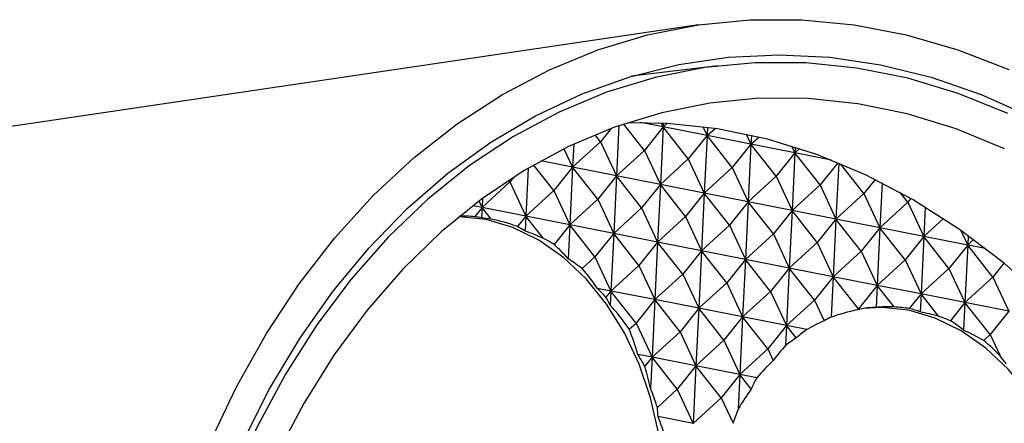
# Model space of a CAD drawing. Header units: millimetres. Extents: x 43 to 173, y 15 to 205.
# Tile 6 of 15: x 80.71 to 94.44, y 43.96 to 49.59. Entities that reach past the tile are written whole.
import ezdxf

# ---------------------------------------------------------------- set-up
doc = ezdxf.new("R2010")
doc.units = ezdxf.units.MM

msp = doc.modelspace()

# ---------------------------------------------------------------- linework, layer by layer
at = {"color": 7, "linetype": 'Continuous', "lineweight": 25}
for p, q in [((90.1722, 49.5196), (73.8081, 47.0987)), ((90.4426, 48.9465), (89.2396, 48.8006)), ((88.9564, 48.0727), (88.808, 47.8877)), ((89.0645, 48.1119), (89.0309, 47.4105)), ((89.4199, 47.767), (89.131, 48.135)), ((89.6813, 48.0929), (89.3657, 48.1552)), ((89.6813, 48.0929), (89.4199, 47.767)), ((89.6813, 48.0929), (89.6428, 47.2898)), ((89.6554, 48.1483), (89.6813, 48.0929)), ((89.6839, 48.147), (89.6813, 48.0929)), ((89.6813, 48.0929), (89.7372, 48.1442)), ((90.0318, 47.6464), (89.6813, 48.0929)), ((90.2932, 47.9723), (89.6813, 48.0929)), ((90.2345, 48.098), (90.2932, 47.9723)), ((90.2989, 48.0894), (90.2932, 47.9723)), ((90.2932, 47.9723), (90.4042, 48.074)), ((88.808, 47.8877), (88.7318, 47.9847)), ((90.2932, 47.9723), (90.0318, 47.6464)), ((90.2932, 47.9723), (90.2547, 47.1692)), ((90.6438, 47.5257), (90.2932, 47.9723)), ((90.9052, 47.8517), (90.2932, 47.9723)), ((90.839, 47.9934), (90.9052, 47.8517)), ((90.9112, 47.9773), (90.9052, 47.8517)), ((90.9052, 47.8517), (91.0155, 47.9528)), ((88.2985, 47.7889), (88.4189, 47.5311)), ((88.4189, 47.5311), (88.808, 47.8877)), ((88.4344, 47.8541), (88.4189, 47.5311)), ((88.808, 47.8877), (89.0309, 47.4105)), ((89.0309, 47.4105), (89.4199, 47.767)), ((89.4199, 47.767), (89.6428, 47.2898)), ((90.9052, 47.8517), (90.6438, 47.5257)), ((90.9052, 47.8517), (90.8667, 47.0486)), ((91.2557, 47.4051), (90.9052, 47.8517)), ((91.5171, 47.731), (90.9052, 47.8517)), ((91.4726, 47.8262), (91.5171, 47.731)), ((91.5209, 47.811), (91.5171, 47.731)), ((91.5171, 47.731), (91.5827, 47.7911)), ((89.6428, 47.2898), (90.0318, 47.6464)), ((90.0318, 47.6464), (90.2547, 47.1692)), ((91.5171, 47.731), (91.2557, 47.4051)), ((91.5171, 47.731), (91.4786, 46.9279)), ((91.8676, 47.2845), (91.5171, 47.731)), ((92.0273, 47.6304), (91.5171, 47.731)), ((87.8006, 47.519), (87.7685, 46.8487)), ((88.1575, 47.2052), (87.8764, 47.5633)), ((88.4189, 47.5311), (87.9742, 47.6188)), ((88.4189, 47.5311), (88.1575, 47.2052)), ((88.4189, 47.5311), (88.3804, 46.728)), ((88.7694, 47.0846), (88.4189, 47.5311)), ((89.0309, 47.4105), (88.4189, 47.5311)), ((90.2547, 47.1692), (90.6438, 47.5257)), ((90.6438, 47.5257), (90.8667, 47.0486)), ((92.1164, 47.5946), (91.8676, 47.2845)), ((92.1281, 47.5898), (92.0905, 46.8073)), ((92.4796, 47.1638), (92.1534, 47.5793)), ((87.5456, 47.3259), (87.5274, 47.349)), ((87.6033, 47.3978), (87.5456, 47.3259)), ((89.0309, 47.4105), (88.7694, 47.0846)), ((89.0309, 47.4105), (88.9923, 46.6074)), ((89.3814, 46.9639), (89.0309, 47.4105)), ((89.6428, 47.2898), (89.0309, 47.4105)), ((90.8667, 47.0486), (91.2557, 47.4051)), ((91.2557, 47.4051), (91.4786, 46.9279)), ((92.6369, 47.36), (92.4796, 47.1638)), ((87.1565, 46.9693), (87.5456, 47.3259)), ((87.5456, 47.3259), (87.7685, 46.8487)), ((89.6428, 47.2898), (89.3814, 46.9639)), ((89.6428, 47.2898), (89.6043, 46.4867)), ((89.9933, 46.8433), (89.6428, 47.2898)), ((90.2547, 47.1692), (89.6428, 47.2898)), ((91.4786, 46.9279), (91.8676, 47.2845)), ((91.8676, 47.2845), (92.0905, 46.8073)), ((92.7325, 47.3122), (92.7025, 46.6866)), ((87.1626, 47.0956), (87.1565, 46.9693)), ((87.7685, 46.8487), (88.1575, 47.2052)), ((88.1575, 47.2052), (88.3804, 46.728)), ((88.3804, 46.728), (88.7694, 47.0846)), ((88.7694, 47.0846), (88.9923, 46.6074)), ((90.2547, 47.1692), (89.9933, 46.8433)), ((90.2547, 47.1692), (90.2162, 46.3661)), ((90.6052, 46.7227), (90.2547, 47.1692)), ((90.8667, 47.0486), (90.2547, 47.1692)), ((92.0905, 46.8073), (92.4796, 47.1638)), ((92.4796, 47.1638), (92.7025, 46.6866)), ((93.0915, 47.0432), (92.9855, 47.1783)), ((93.1331, 47.0951), (93.0915, 47.0432)), ((87.1565, 46.9693), (87.0285, 46.9945)), ((87.1565, 46.9693), (87.0537, 46.8411)), ((87.1143, 47.0597), (87.1565, 46.9693)), ((87.1565, 46.9693), (87.1495, 46.8232)), ((87.7685, 46.8487), (87.1565, 46.9693)), ((87.2832, 46.8079), (87.1565, 46.9693)), ((88.9923, 46.6074), (89.3814, 46.9639)), ((89.3814, 46.9639), (89.6043, 46.4867)), ((90.8667, 47.0486), (90.6052, 46.7227)), ((90.8667, 47.0486), (90.8281, 46.2455)), ((91.2172, 46.602), (90.8667, 47.0486)), ((91.4786, 46.9279), (90.8667, 47.0486)), ((92.7025, 46.6866), (93.0915, 47.0432)), ((93.0915, 47.0432), (93.3144, 46.566)), ((93.3341, 46.9759), (93.3144, 46.566)), ((87.7685, 46.8487), (87.6513, 46.7026)), ((87.7685, 46.8487), (87.7585, 46.6398)), ((88.0114, 46.5392), (87.7685, 46.8487)), ((88.3804, 46.728), (87.7685, 46.8487)), ((89.6043, 46.4867), (89.9933, 46.8433)), ((89.9933, 46.8433), (90.2162, 46.3661)), ((91.4786, 46.9279), (91.2172, 46.602)), ((91.4786, 46.9279), (91.4401, 46.1248)), ((91.8291, 46.4814), (91.4786, 46.9279)), ((92.0905, 46.8073), (91.4786, 46.9279)), ((92.0905, 46.8073), (91.8291, 46.4814)), ((92.0905, 46.8073), (92.052, 46.0042)), ((92.4411, 46.3607), (92.0905, 46.8073)), ((92.7025, 46.6866), (92.0905, 46.8073)), ((93.3144, 46.566), (93.5869, 46.8157)), ((88.3804, 46.728), (88.1605, 46.4539)), ((88.3804, 46.728), (88.3577, 46.2547)), ((88.7309, 46.2815), (88.3804, 46.728)), ((88.9923, 46.6074), (88.3804, 46.728)), ((90.2162, 46.3661), (90.6052, 46.7227)), ((90.6052, 46.7227), (90.8281, 46.2455)), ((92.7025, 46.6866), (92.4411, 46.3607)), ((92.7025, 46.6866), (92.6639, 45.8835)), ((93.053, 46.2401), (92.7025, 46.6866)), ((93.3144, 46.566), (92.7025, 46.6866)), ((88.9923, 46.6074), (88.7309, 46.2815)), ((88.9923, 46.6074), (88.9538, 45.8043)), ((89.3429, 46.1608), (88.9923, 46.6074)), ((89.6043, 46.4867), (88.9923, 46.6074)), ((90.8281, 46.2455), (91.2172, 46.602)), ((91.2172, 46.602), (91.4401, 46.1248)), ((93.3144, 46.566), (93.053, 46.2401)), ((93.3144, 46.566), (93.2759, 45.7629)), ((93.6649, 46.1195), (93.3144, 46.566)), ((93.9263, 46.4454), (93.3144, 46.566)), ((93.8307, 46.6501), (93.9263, 46.4454)), ((93.9327, 46.5775), (93.9263, 46.4454)), ((89.6043, 46.4867), (89.3429, 46.1608)), ((89.6043, 46.4867), (89.5658, 45.6837)), ((89.9548, 46.0402), (89.6043, 46.4867)), ((90.2162, 46.3661), (89.6043, 46.4867)), ((91.4401, 46.1248), (91.8291, 46.4814)), ((91.8291, 46.4814), (92.052, 46.0042)), ((93.9263, 46.4454), (93.6649, 46.1195)), ((93.9263, 46.4454), (93.8878, 45.6423)), ((93.9263, 46.4454), (94.0094, 46.5215)), ((94.2769, 45.9988), (93.9263, 46.4454)), ((94.1759, 46.3962), (93.9263, 46.4454)), ((88.5519, 46.1174), (88.7309, 46.2815)), ((88.7309, 46.2815), (88.9538, 45.8043)), ((90.2162, 46.3661), (89.9548, 46.0402)), ((90.2162, 46.3661), (90.1777, 45.563)), ((90.5667, 45.9196), (90.2162, 46.3661)), ((90.8281, 46.2455), (90.2162, 46.3661)), ((92.052, 46.0042), (92.4411, 46.3607)), ((92.4411, 46.3607), (92.6639, 45.8835)), ((88.9538, 45.8043), (89.3429, 46.1608)), ((89.3429, 46.1608), (89.5658, 45.6837)), ((90.8281, 46.2455), (90.5667, 45.9196)), ((90.8281, 46.2455), (90.7896, 45.4424)), ((91.1787, 45.7989), (90.8281, 46.2455)), ((91.4401, 46.1248), (90.8281, 46.2455)), ((91.4401, 46.1248), (91.1787, 45.7989)), ((91.4401, 46.1248), (91.4016, 45.3217)), ((91.7906, 45.6783), (91.4401, 46.1248)), ((92.052, 46.0042), (91.4401, 46.1248)), ((92.6639, 45.8835), (93.053, 46.2401)), ((93.053, 46.2401), (93.2759, 45.7629)), ((93.2759, 45.7629), (93.6649, 46.1195)), ((93.6649, 46.1195), (93.8878, 45.6423)), ((94.432, 46.1922), (94.2769, 45.9988)), ((89.5658, 45.6837), (89.9548, 46.0402)), ((89.9548, 46.0402), (90.1777, 45.563)), ((92.052, 46.0042), (91.7906, 45.6783)), ((92.052, 46.0042), (92.025, 45.4403)), ((92.4025, 45.5576), (92.052, 46.0042)), ((92.6639, 45.8835), (92.052, 46.0042)), ((93.8878, 45.6423), (94.2769, 45.9988)), ((94.2769, 45.9988), (94.4997, 45.5216)), ((88.9538, 45.8043), (88.7656, 45.8414)), ((90.1777, 45.563), (90.5667, 45.9196)), ((90.5667, 45.9196), (90.7896, 45.4424)), ((92.6639, 45.8835), (92.4025, 45.5576)), ((92.6639, 45.8835), (92.6492, 45.5766)), ((92.8999, 45.5829), (92.6639, 45.8835)), ((93.2759, 45.7629), (92.6639, 45.8835)), ((88.9538, 45.8043), (88.8839, 45.7171)), ((88.9538, 45.8043), (88.9443, 45.6066)), ((89.3043, 45.3577), (88.9538, 45.8043)), ((89.5658, 45.6837), (88.9538, 45.8043)), ((90.7896, 45.4424), (91.1787, 45.7989)), ((91.1787, 45.7989), (91.4016, 45.3217)), ((93.2759, 45.7629), (93.1124, 45.5591)), ((93.2759, 45.7629), (93.2638, 45.5121)), ((93.5187, 45.4536), (93.2759, 45.7629)), ((93.8878, 45.6423), (93.2759, 45.7629)), ((89.5658, 45.6837), (89.3043, 45.3577)), ((89.5658, 45.6837), (89.5272, 44.8806)), ((89.9163, 45.2371), (89.5658, 45.6837)), ((90.1777, 45.563), (89.5658, 45.6837)), ((91.4016, 45.3217), (91.7906, 45.6783)), ((91.7906, 45.6783), (91.9256, 45.3893)), ((93.8878, 45.6423), (93.6844, 45.3887)), ((93.8878, 45.6423), (93.8693, 45.2571)), ((94.2383, 45.1957), (93.8878, 45.6423)), ((94.4997, 45.5216), (93.8878, 45.6423)), ((90.1777, 45.563), (89.9163, 45.2371)), ((90.1777, 45.563), (90.1392, 44.7599)), ((90.5282, 45.1165), (90.1777, 45.563)), ((90.7896, 45.4424), (90.1777, 45.563)), ((90.7896, 45.4424), (90.5282, 45.1165)), ((90.7896, 45.4424), (90.7511, 44.6393)), ((91.1401, 44.9958), (90.7896, 45.4424)), ((91.4016, 45.3217), (90.7896, 45.4424)), ((92.3846, 45.5412), (92.4025, 45.5576)), ((92.4025, 45.5576), (92.4079, 45.5462)), ((94.4997, 45.5216), (94.2383, 45.1957)), ((89.2094, 45.2707), (89.3043, 45.3577)), ((89.3043, 45.3577), (89.5272, 44.8806)), ((91.4016, 45.3217), (91.1401, 44.9958)), ((91.4016, 45.3217), (91.3883, 45.0446)), ((91.5367, 45.1496), (91.4016, 45.3217)), ((91.6832, 45.2662), (91.4016, 45.3217)), ((89.5272, 44.8806), (89.9163, 45.2371)), ((89.9163, 45.2371), (90.1392, 44.7599)), ((94.1489, 45.1138), (94.2383, 45.1957)), ((94.2383, 45.1957), (94.3767, 44.8996)), ((90.1392, 44.7599), (90.5282, 45.1165)), ((90.5282, 45.1165), (90.7511, 44.6393)), ((89.5272, 44.8806), (89.3292, 44.9196)), ((89.5272, 44.8806), (89.4258, 44.7541)), ((89.5272, 44.8806), (89.5064, 44.4467)), ((89.8778, 44.434), (89.5272, 44.8806)), ((90.1392, 44.7599), (89.5272, 44.8806)), ((90.7511, 44.6393), (91.1401, 44.9958)), ((91.1401, 44.9958), (91.2157, 44.834)), ((90.1392, 44.7599), (89.8778, 44.434)), ((90.1392, 44.7599), (90.1006, 43.9568)), ((90.4897, 44.3134), (90.1392, 44.7599)), ((90.7511, 44.6393), (90.1392, 44.7599)), ((90.7511, 44.6393), (90.4897, 44.3134)), ((90.7511, 44.6393), (90.7279, 44.1558)), ((90.91, 44.4369), (90.7511, 44.6393)), ((90.9857, 44.593), (90.7511, 44.6393)), ((89.6008, 44.1802), (89.8778, 44.434)), ((89.8778, 44.434), (90.1006, 43.9568)), ((90.1006, 43.9568), (90.4897, 44.3134)), ((90.4897, 44.3134), (90.6556, 43.9583)), ((90.1006, 43.9568), (89.6102, 44.0535))]:
    msp.add_line(p, q, dxfattribs=at)
at = {"color": 7, "linetype": 'Continuous', "lineweight": 25, "flags": 128}
for points in [[(83.3647, 43.6862), (83.7352, 44.4697), (84.1504, 45.2102), (84.6081, 45.9037), (85.1058, 46.5466), (85.6409, 47.1355), (86.2105, 47.6671), (86.8116, 48.1387), (87.441, 48.5477), (88.0953, 48.8919), (88.771, 49.1696), (89.4645, 49.3792), (90.1722, 49.5196), (90.8902, 49.5901), (91.6147, 49.5903), (92.3419, 49.5202), (93.0678, 49.3801), (93.7886, 49.1709), (94.5005, 48.8935)], [(83.8197, 43.6912), (84.1968, 44.439), (84.6171, 45.1429), (85.0783, 45.7991), (85.578, 46.404), (86.1133, 46.9544), (86.6814, 47.4472), (87.2792, 47.8797), (87.9033, 48.2496), (88.5504, 48.5548), (89.217, 48.7937), (89.8994, 48.965), (90.5938, 49.0678), (91.2966, 49.1014), (92.0038, 49.0657), (92.7116, 48.9609), (93.4161, 48.7876), (94.1135, 48.5467), (94.7999, 48.2395)], [(90.2606, 48.922), (89.5693, 48.784), (88.8922, 48.5768), (88.2331, 48.3015), (87.5956, 47.9598), (86.9835, 47.5535), (86.4, 47.0849), (85.8484, 46.5566), (85.3319, 45.9716), (84.8533, 45.3331), (84.4153, 44.6447), (84.0203, 43.9103), (83.6706, 43.1339), (83.3681, 42.32), (83.1144, 41.473), (82.9111, 40.5978), (82.7593, 39.6991), (82.6597, 38.782), (82.613, 37.8517), (82.6194, 36.9133), (82.6789, 35.9722), (82.7911, 35.0335)], [(94.4877, 48.2814), (93.7936, 48.561), (93.09, 48.7727), (92.3809, 48.9152), (91.6704, 48.9878), (90.9623, 48.9901), (90.2606, 48.922)], [(94.4415, 47.7902), (93.7675, 48.0663), (93.084, 48.2757), (92.3949, 48.4171), (91.7042, 48.4897), (91.0159, 48.4931), (90.3338, 48.4274)], [(90.3338, 48.4274), (89.6618, 48.2928), (89.004, 48.0902), (88.3639, 47.8207), (87.7453, 47.4858), (87.1517, 47.0876), (86.5864, 46.6281), (86.0529, 46.1102), (85.554, 45.5367), (85.0927, 44.9109), (84.6717, 44.2365), (84.2932, 43.5172), (83.9595, 42.7573), (83.6725, 41.961), (83.4338, 41.1329), (83.2448, 40.2778), (83.1067, 39.4005), (83.0201, 38.5062), (82.9855, 37.5998), (83.0033, 36.6866), (83.0732, 35.7719), (83.1949, 34.8608)], [(99.2188, 35.1363), (99.189, 36.0574), (99.1061, 36.9789), (98.9705, 37.8953), (98.7831, 38.8014), (98.5448, 39.6917), (98.2573, 40.561), (97.922, 41.4043), (97.541, 42.2165), (97.1165, 42.993), (96.6511, 43.7291), (96.1473, 44.4206), (95.6083, 45.0634), (95.0372, 45.6536), (94.4372, 46.188), (93.812, 46.6632), (93.1652, 47.0766), (92.5006, 47.4256), (91.8221, 47.7083), (91.1336, 47.9231), (90.4393, 48.0685), (89.7432, 48.1438), (89.1849, 48.1532)], [(87.2155, 46.8001), (86.8403, 46.8387), (86.8327, 46.8387)], [(87.5955, 39.8983), (87.6313, 39.9046), (87.9904, 40.0071), (88.3304, 40.1779), (88.6443, 40.4133), (88.9258, 40.7086), (89.1691, 41.0578), (89.3692, 41.4538), (89.5222, 41.8885), (89.6248, 42.353), (89.675, 42.838), (89.6718, 43.3335), (89.6153, 43.8294), (89.5065, 44.3157), (89.3477, 44.7824), (89.1421, 45.2201), (88.894, 45.6199), (88.6083, 45.9735), (88.291, 46.2738), (87.9483, 46.5148), (87.5874, 46.6914), (87.2155, 46.8001)], [(93.1028, 45.5349), (92.7276, 45.5735), (92.4686, 45.5585)], [(93.4784, 38.6324), (93.5186, 38.6394), (93.8777, 38.742), (94.2176, 38.9127), (94.5316, 39.1482), (94.813, 39.4435), (95.0563, 39.7927), (95.2565, 40.1887), (95.4095, 40.6234), (95.5121, 41.0879), (95.5623, 41.5729), (95.5591, 42.0683), (95.5026, 42.5643), (95.3938, 43.0506), (95.235, 43.5173), (95.0294, 43.955), (94.7813, 44.3547), (94.4956, 44.7084), (94.1782, 45.0087), (93.8356, 45.2496), (93.4747, 45.4262), (93.1028, 45.5349)]]:
    msp.add_lwpolyline(points, dxfattribs=at)
at = {"color": 7, "linetype": 'Continuous', "lineweight": 25}
for centre, major_axis, ratio, start_param, end_param in [((87.6946, 43.4508), (-1.5419, 3.2379), 0.6685691, 5.9078045, 5.989824), ((87.0651, 43.3576), (-0.2903, 3.4927), 0.584463, 6.1009602, 6.1474387), ((87.1103, 43.3643), (-1.2942, 3.2709), 0.8987174, 5.8145818, 5.8562375), ((87.6946, 43.4508), (-1.5419, 3.2379), 0.6685691, 5.6805591, 5.8196703), ((87.1978, 43.3773), (-0.2903, 3.4927), 0.584463, 5.8665711, 5.9201933), ((86.9744, 43.3442), (-1.2942, 3.2709), 0.8987174, 5.5397038, 5.6218484), ((87.6946, 43.4508), (-1.5419, 3.2379), 0.6685691, 5.4880521, 5.5447923), ((87.3306, 43.3969), (-0.2903, 3.4927), 0.584463, 5.6204867, 5.7276862), ((86.8385, 43.3241), (-1.2942, 3.2709), 0.8987174, 5.3057787, 5.375764), ((86.627, 43.2928), (0.7806, 3.5193), 0.7420397, 5.6715135, 5.7894993), ((87.5587, 43.4307), (-1.5419, 3.2379), 0.6685691, 5.1422606, 5.1928814), ((87.4634, 43.4165), (-0.2903, 3.4927), 0.584463, 5.3406392, 5.3818947), ((86.7026, 43.304), (-1.2942, 3.2709), 0.8987174, 4.9730242, 5.0959165), ((92.8689, 42.0801), (-0.2903, 3.4927), 0.584463, 6.2486555, 6.3674006), ((93.083, 42.1118), (-1.2942, 3.2709), 0.8987174, 5.9254887, 6.0039327), ((93.5994, 42.1882), (-1.5419, 3.2379), 0.6685691, 5.8485332, 5.9305773), ((92.7361, 42.0605), (-0.2903, 3.4927), 0.584463, 0.2108695, 0.2627268), ((93.2189, 42.1319), (-1.2942, 3.2709), 0.8987174, 6.1312481, 6.2493321), ((92.4972, 42.0251), (0.7806, 3.5193), 0.7420397, 0.3232132, 0.3317834), ((93.0016, 42.0998), (-0.2903, 3.4927), 0.584463, 6.014408, 6.0881674), ((92.9471, 42.0917), (-1.2942, 3.2709), 0.8987174, 5.6895604, 5.7696853), ((93.5994, 42.1882), (-1.5419, 3.2379), 0.6685691, 5.6322741, 5.6946489), ((92.4972, 42.0251), (0.7806, 3.5193), 0.7420397, 0.5017247, 0.5937118), ((93.1344, 42.1194), (-0.2903, 3.4927), 0.584463, 5.7774707, 5.8719083), ((86.7598, 43.3125), (0.7806, 3.5193), 0.7420397, 5.3429555, 5.4567448), ((93.4635, 42.1681), (-1.5419, 3.2379), 0.6685691, 0.1150797, 0.1920984), ((92.8112, 42.0716), (-1.2942, 3.2709), 0.8987174, 5.438888, 5.532748), ((92.6033, 42.0409), (-0.2903, 3.4927), 0.584463, 0.488933, 0.5969802), ((93.3548, 42.152), (-1.2942, 3.2709), 0.8987174, 0.1870099, 0.2442103), ((92.4972, 42.0251), (0.7806, 3.5193), 0.7420397, 5.8127411, 5.9226086), ((87.4228, 43.4105), (-1.5419, 3.2379), 0.6685691, 4.8106629, 4.8643235), ((93.2672, 42.1391), (-0.2903, 3.4927), 0.584463, 5.5223691, 5.5737432), ((87.5962, 43.4362), (-0.2903, 3.4927), 0.584463, 4.9570016, 5.050297), ((92.6299, 42.0448), (0.7806, 3.5193), 0.7420397, 0.8359781, 0.938049), ((93.3276, 42.148), (-1.5419, 3.2379), 0.6685691, 0.4594169, 0.5235121), ((86.5667, 43.2839), (-1.2942, 3.2709), 0.8987174, 4.6318867, 4.7122789), ((93.4907, 42.1721), (-1.2942, 3.2709), 0.8987174, 0.5184236, 0.620909), ((86.8925, 43.3321), (0.7806, 3.5193), 0.7420397, 5.0791873, 5.1156073), ((92.4706, 42.0212), (-0.2903, 3.4927), 0.584463, 0.8656317, 0.9351561), ((87.2869, 43.3904), (-1.5419, 3.2379), 0.6685691, 4.5285698, 4.6005552)]:
    msp.add_ellipse(centre, major_axis=major_axis, ratio=ratio, start_param=start_param, end_param=end_param, dxfattribs=at)

doc.saveas('drawing.dxf')
